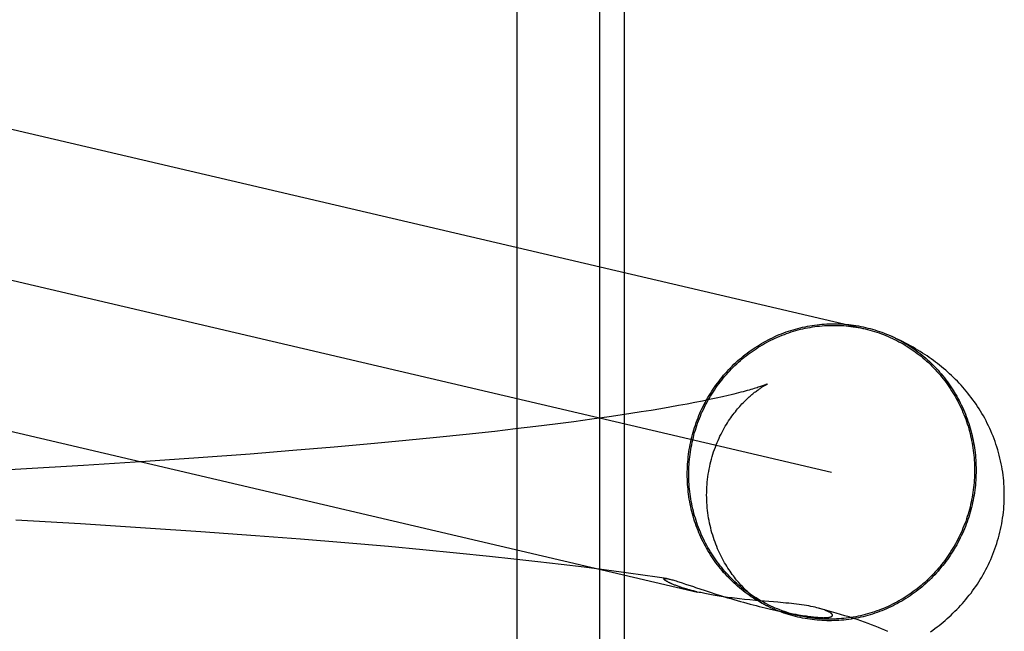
# Model space of a CAD drawing. Header units: inches. Extents: x 0 to 278, y 0 to 180.
# Tile 51 of 81: x 97.1754 to 97.3044, y 92.0722 to 92.1524. Entities that reach past the tile are written whole.
import ezdxf

# ---------------------------------------------------------------- set-up
doc = ezdxf.new("R2010")
doc.units = ezdxf.units.IN
doc.header["$LTSCALE"] = 15.310625
doc.header["$MEASUREMENT"] = 0
doc.linetypes.add('HIDDEN', pattern=[0.2, 0.1, -0.1])
doc.layers.add('DEFAULT_2', color=8, linetype='HIDDEN')

msp = doc.modelspace()

# ---------------------------------------------------------------- linework, layer by layer
at = {"layer": 'DEFAULT_2', "color": 8, "linetype": 'HIDDEN'}
for p, q in [((97.24057, 92.01323), (97.24057, 92.16948)), ((97.25141, 92.01323), (97.25141, 92.16948)), ((97.25464, 92.01323), (97.25464, 92.16948)), ((97.15638, 92.14226), (97.28618, 92.11187)), ((97.1524, 92.12338), (97.28178, 92.09308)), ((97.29006, 92.11071), (97.28971, 92.11087)), ((97.28983, 92.11082), (97.29042, 92.11053)), ((97.26486, 92.10242), (97.26387, 92.10222)), ((97.26579, 92.10261), (97.26486, 92.10242)), ((97.26666, 92.1028), (97.26579, 92.10261)), ((97.26748, 92.10298), (97.26666, 92.1028)), ((97.26824, 92.10315), (97.26748, 92.10298)), ((97.1626, 92.10118), (97.26422, 92.07737)), ((97.25813, 92.10119), (97.25682, 92.10098)), ((97.25938, 92.1014), (97.25813, 92.10119)), ((97.26058, 92.10161), (97.25938, 92.1014)), ((97.26173, 92.10181), (97.26058, 92.10161)), ((97.26283, 92.10202), (97.26173, 92.10181)), ((97.26387, 92.10222), (97.26283, 92.10202)), ((97.25036, 92.10002), (97.248, 92.0997)), ((97.25262, 92.10034), (97.25036, 92.10002)), ((97.25407, 92.10055), (97.25262, 92.10034)), ((97.25547, 92.10076), (97.25407, 92.10055)), ((97.25682, 92.10098), (97.25547, 92.10076)), ((97.24036, 92.09875), (97.23764, 92.09843)), ((97.243, 92.09906), (97.24036, 92.09875)), ((97.24554, 92.09938), (97.243, 92.09906)), ((97.248, 92.0997), (97.24554, 92.09938)), ((97.23001, 92.09762), (97.226, 92.09722)), ((97.23389, 92.09802), (97.23001, 92.09762)), ((97.23764, 92.09843), (97.23389, 92.09802)), ((97.21659, 92.09637), (97.21116, 92.09591)), ((97.22188, 92.09684), (97.21659, 92.09637)), ((97.226, 92.09722), (97.22188, 92.09684)), ((97.19881, 92.09497), (97.19189, 92.09449)), ((97.2056, 92.09547), (97.19881, 92.09497)), ((97.21116, 92.09591), (97.2056, 92.09547)), ((97.17552, 92.09348), (97.16614, 92.09296)), ((97.18373, 92.09397), (97.17552, 92.09348)), ((97.19189, 92.09449), (97.18373, 92.09397)), ((97.18337, 92.0863), (97.17487, 92.08679)), ((97.19186, 92.08576), (97.18337, 92.0863)), ((97.19911, 92.08527), (97.19186, 92.08576)), ((97.20628, 92.08475), (97.19911, 92.08527)), ((97.21219, 92.0843), (97.20628, 92.08475)), ((97.21801, 92.08382), (97.21219, 92.0843)), ((97.22373, 92.08332), (97.21801, 92.08382)), ((97.22822, 92.08291), (97.22373, 92.08332)), ((97.23263, 92.08248), (97.22822, 92.08291)), ((97.23696, 92.08204), (97.23263, 92.08248)), ((97.24014, 92.0817), (97.23696, 92.08204)), ((97.24326, 92.08135), (97.24014, 92.0817)), ((97.24633, 92.08099), (97.24326, 92.08135)), ((97.24934, 92.08062), (97.24633, 92.08099)), ((97.25229, 92.08024), (97.24934, 92.08062)), ((97.25517, 92.07986), (97.25229, 92.08024)), ((97.25706, 92.07959), (97.25517, 92.07986)), ((97.25892, 92.07932), (97.25706, 92.07959)), ((97.26016, 92.07914), (97.25892, 92.07932)), ((97.26102, 92.07836), (97.26093, 92.0784)), ((97.26111, 92.07833), (97.26102, 92.07836)), ((97.2612, 92.07829), (97.26111, 92.07833)), ((97.2613, 92.07825), (97.2612, 92.07829)), ((97.26141, 92.07821), (97.2613, 92.07825)), ((97.26152, 92.07817), (97.26141, 92.07821)), ((97.26163, 92.07813), (97.26152, 92.07817)), ((97.26176, 92.07808), (97.26163, 92.07813)), ((97.26189, 92.07803), (97.26176, 92.07808)), ((97.26177, 92.0787), (97.26218, 92.07857)), ((97.26203, 92.07799), (97.26189, 92.07803)), ((97.26219, 92.07794), (97.26203, 92.07799)), ((97.26218, 92.07857), (97.26263, 92.07842)), ((97.26235, 92.07788), (97.26219, 92.07794)), ((97.26395, 92.07798), (97.26519, 92.07757)), ((97.26253, 92.07783), (97.26235, 92.07788)), ((97.26444, 92.07732), (97.26422, 92.07737)), ((97.26519, 92.07757), (97.26587, 92.07734)), ((97.26587, 92.07734), (97.26659, 92.07711)), ((97.26659, 92.07711), (97.26735, 92.07687)), ((97.26735, 92.07687), (97.26814, 92.07663)), ((97.27106, 92.07635), (97.27037, 92.07641)), ((97.27178, 92.07628), (97.27106, 92.07635)), ((97.27471, 92.07603), (97.27178, 92.07628)), ((97.2734, 92.07523), (97.27738, 92.07429)), ((97.27375, 92.07514), (97.27439, 92.075)), ((97.27439, 92.075), (97.27496, 92.07488)), ((97.27496, 92.07488), (97.27547, 92.07477)), ((97.27547, 92.07477), (97.27592, 92.07468)), ((97.27592, 92.07468), (97.27633, 92.0746)), ((97.27633, 92.0746), (97.27672, 92.07452)), ((97.27672, 92.07452), (97.27708, 92.07446)), ((97.27708, 92.07446), (97.27741, 92.0744)), ((97.27741, 92.0744), (97.27771, 92.07435)), ((97.27771, 92.07435), (97.27798, 92.07431)), ((97.27798, 92.07431), (97.27823, 92.07427)), ((97.27823, 92.07427), (97.27847, 92.07423)), ((97.27847, 92.07423), (97.27868, 92.0742)), ((97.27868, 92.0742), (97.27889, 92.07417)), ((97.27889, 92.07417), (97.27907, 92.07415)), ((97.27907, 92.07415), (97.27925, 92.07413)), ((97.27925, 92.07413), (97.27941, 92.07411)), ((97.27941, 92.07411), (97.27956, 92.07409)), ((97.27956, 92.07409), (97.27969, 92.07408)), ((97.27969, 92.07408), (97.27982, 92.07407)), ((97.27982, 92.07407), (97.27994, 92.07406)), ((97.27994, 92.07406), (97.28005, 92.07405)), ((97.28005, 92.07405), (97.28015, 92.07404)), ((97.28052, 92.07513), (97.28007, 92.07525)), ((97.28015, 92.07404), (97.28024, 92.07403)), ((97.28024, 92.07403), (97.28032, 92.07403)), ((97.28032, 92.07403), (97.2804, 92.07402)), ((97.2804, 92.07402), (97.28047, 92.07402)), ((97.28047, 92.07402), (97.28053, 92.07402)), ((97.28053, 92.07402), (97.2806, 92.07402)), ((97.2806, 92.07402), (97.28065, 92.07401)), ((97.28071, 92.07401), (97.28073, 92.07401)), ((97.28076, 92.07401), (97.28078, 92.07401)), ((97.28081, 92.07401), (97.28083, 92.07401)), ((97.28085, 92.07401), (97.28088, 92.07401)), ((97.2809, 92.07401), (97.28092, 92.07401)), ((97.28094, 92.07401), (97.28097, 92.07401))]:
    msp.add_line(p, q, dxfattribs=at)
for points in [[(97.26286, 92.0928), (97.26286, 92.09313), (97.26287, 92.09346), (97.26288, 92.09379), (97.2629, 92.09412), (97.26293, 92.09445), (97.26296, 92.09478), (97.26299, 92.0951), (97.26303, 92.09543), (97.26308, 92.09576), (97.26313, 92.09608), (97.26318, 92.09641), (97.26325, 92.09673), (97.26331, 92.09705), (97.26339, 92.09737), (97.26346, 92.09769), (97.26355, 92.09801), (97.26363, 92.09833), (97.26373, 92.09865), (97.26383, 92.09896), (97.26393, 92.09927), (97.26404, 92.09958), (97.26415, 92.09989), (97.26427, 92.1002), (97.26439, 92.1005), (97.26452, 92.10081), (97.26465, 92.10111), (97.26479, 92.10141), (97.26494, 92.1017), (97.26508, 92.102), (97.26524, 92.10229), (97.26539, 92.10258), (97.26556, 92.10286), (97.26572, 92.10314), (97.26589, 92.10342), (97.26607, 92.1037), (97.26625, 92.10397), (97.26644, 92.10425), (97.26662, 92.10451), (97.26682, 92.10478), (97.26702, 92.10504), (97.26722, 92.1053), (97.26742, 92.10555), (97.26763, 92.1058), (97.26785, 92.10605), (97.26807, 92.10629), (97.26829, 92.10653), (97.26852, 92.10677), (97.26874, 92.107), (97.26898, 92.10723), (97.26922, 92.10745), (97.26946, 92.10767), (97.2697, 92.10789), (97.26995, 92.1081), (97.2702, 92.10831), (97.27045, 92.10851), (97.27071, 92.10871), (97.27097, 92.1089), (97.27124, 92.10909), (97.2715, 92.10927), (97.27177, 92.10945), (97.27205, 92.10963), (97.27232, 92.1098), (97.2726, 92.10997), (97.27288, 92.11013), (97.27316, 92.11028), (97.27345, 92.11044), (97.27374, 92.11058), (97.27403, 92.11072), (97.27432, 92.11086), (97.27461, 92.11099), (97.27491, 92.11112), (97.27521, 92.11124), (97.27551, 92.11136), (97.27581, 92.11147), (97.27612, 92.11157), (97.27642, 92.11167), (97.27673, 92.11177), (97.27704, 92.11186), (97.27735, 92.11194), (97.27766, 92.11202), (97.27797, 92.11209), (97.27829, 92.11216), (97.2786, 92.11222), (97.27892, 92.11228), (97.27923, 92.11233), (97.27955, 92.11238), (97.27987, 92.11242), (97.28019, 92.11245), (97.2805, 92.11248), (97.28082, 92.11251), (97.28114, 92.11253), (97.28146, 92.11254), (97.28178, 92.11255), (97.2821, 92.11255), (97.28242, 92.11254), (97.28274, 92.11254), (97.28306, 92.11252), (97.28338, 92.1125), (97.2837, 92.11247), (97.28401, 92.11244), (97.28433, 92.11241), (97.28465, 92.11236), (97.28496, 92.11232), (97.28528, 92.11226), (97.28559, 92.1122), (97.2859, 92.11214), (97.28622, 92.11207), (97.28653, 92.11199), (97.28683, 92.11191), (97.28714, 92.11183), (97.28745, 92.11174), (97.28775, 92.11164), (97.28805, 92.11154), (97.28835, 92.11143), (97.28865, 92.11132), (97.28895, 92.1112), (97.28924, 92.11108), (97.28954, 92.11095), (97.28971, 92.11087)], [(97.26306, 92.09281), (97.26306, 92.09313), (97.26307, 92.09346), (97.26308, 92.09378), (97.2631, 92.09411), (97.26312, 92.09443), (97.26315, 92.09476), (97.26319, 92.09508), (97.26323, 92.09541), (97.26327, 92.09573), (97.26332, 92.09605), (97.26338, 92.09637), (97.26344, 92.09669), (97.26351, 92.09701), (97.26358, 92.09733), (97.26366, 92.09764), (97.26374, 92.09796), (97.26382, 92.09827), (97.26392, 92.09859), (97.26401, 92.0989), (97.26412, 92.09921), (97.26422, 92.09951), (97.26434, 92.09982), (97.26445, 92.10012), (97.26458, 92.10043), (97.2647, 92.10073), (97.26483, 92.10102), (97.26497, 92.10132), (97.26511, 92.10161), (97.26526, 92.1019), (97.26541, 92.10219), (97.26557, 92.10248), (97.26573, 92.10276), (97.26589, 92.10304), (97.26606, 92.10332), (97.26624, 92.10359), (97.26641, 92.10386), (97.2666, 92.10413), (97.26678, 92.10439), (97.26698, 92.10466), (97.26717, 92.10491), (97.26737, 92.10517), (97.26758, 92.10542), (97.26778, 92.10567), (97.268, 92.10591), (97.26821, 92.10615), (97.26843, 92.10639), (97.26865, 92.10662), (97.26888, 92.10685), (97.26911, 92.10708), (97.26935, 92.1073), (97.26959, 92.10752), (97.26983, 92.10773), (97.27007, 92.10794), (97.27032, 92.10815), (97.27057, 92.10835), (97.27083, 92.10854), (97.27109, 92.10873), (97.27135, 92.10892), (97.27161, 92.1091), (97.27188, 92.10928), (97.27215, 92.10946), (97.27242, 92.10963), (97.2727, 92.10979), (97.27297, 92.10995), (97.27325, 92.1101), (97.27354, 92.11025), (97.27382, 92.1104), (97.27411, 92.11054), (97.2744, 92.11067), (97.27469, 92.1108), (97.27498, 92.11093), (97.27528, 92.11105), (97.27558, 92.11116), (97.27588, 92.11127), (97.27618, 92.11138), (97.27648, 92.11148), (97.27678, 92.11157), (97.27709, 92.11166), (97.2774, 92.11174), (97.2777, 92.11182), (97.27801, 92.11189), (97.27832, 92.11196), (97.27863, 92.11202), (97.27895, 92.11208), (97.27926, 92.11213), (97.27957, 92.11217), (97.27989, 92.11222), (97.2802, 92.11225), (97.28052, 92.11228), (97.28083, 92.1123), (97.28115, 92.11232), (97.28147, 92.11233), (97.28178, 92.11234), (97.2821, 92.11234), (97.28241, 92.11234), (97.28273, 92.11233), (97.28305, 92.11232), (97.28336, 92.1123), (97.28368, 92.11227), (97.28399, 92.11224), (97.2843, 92.1122), (97.28462, 92.11216), (97.28493, 92.11211), (97.28524, 92.11206), (97.28555, 92.112), (97.28586, 92.11194), (97.28618, 92.11187)], [(97.28618, 92.11187), (97.28648, 92.11179), (97.28678, 92.11171), (97.28709, 92.11163), (97.28739, 92.11154), (97.28769, 92.11144), (97.28799, 92.11134), (97.28829, 92.11124), (97.28858, 92.11113), (97.28887, 92.11101), (97.28917, 92.11089), (97.28946, 92.11076), (97.28974, 92.11063), (97.29003, 92.11049), (97.29031, 92.11035), (97.29059, 92.1102), (97.29087, 92.11005), (97.29114, 92.1099), (97.29142, 92.10974), (97.29169, 92.10957), (97.29195, 92.1094), (97.29222, 92.10922), (97.29248, 92.10904), (97.29274, 92.10886), (97.29299, 92.10867), (97.29324, 92.10848), (97.29349, 92.10828), (97.29374, 92.10808), (97.29398, 92.10787), (97.29422, 92.10766), (97.29445, 92.10745), (97.29468, 92.10723), (97.29491, 92.107), (97.29513, 92.10678), (97.29535, 92.10655), (97.29557, 92.10631), (97.29578, 92.10607), (97.29599, 92.10583), (97.29619, 92.10559), (97.29639, 92.10534), (97.29659, 92.10508), (97.29678, 92.10483), (97.29697, 92.10457), (97.29715, 92.10431), (97.29733, 92.10404), (97.2975, 92.10377), (97.29767, 92.1035), (97.29784, 92.10322), (97.298, 92.10295), (97.29815, 92.10266), (97.29831, 92.10238), (97.29845, 92.10209), (97.29859, 92.10181), (97.29873, 92.10151), (97.29886, 92.10122), (97.29899, 92.10092), (97.29911, 92.10063), (97.29923, 92.10033), (97.29934, 92.10002), (97.29945, 92.09972), (97.29955, 92.09941), (97.29965, 92.0991), (97.29974, 92.09879), (97.29983, 92.09848), (97.29991, 92.09817), (97.29999, 92.09786), (97.30006, 92.09754), (97.30012, 92.09722), (97.30018, 92.0969), (97.30024, 92.09658), (97.30029, 92.09626), (97.30034, 92.09594), (97.30038, 92.09562), (97.30041, 92.0953), (97.30044, 92.09497), (97.30046, 92.09465), (97.30048, 92.09433), (97.3005, 92.094), (97.3005, 92.09368), (97.30051, 92.09335)], [(97.29012, 92.11068), (97.2904, 92.11053), (97.29069, 92.11039), (97.29097, 92.11023), (97.29124, 92.11008), (97.29152, 92.10991), (97.29179, 92.10974), (97.29206, 92.10957), (97.29233, 92.1094), (97.29259, 92.10921), (97.29285, 92.10903), (97.29311, 92.10884), (97.29337, 92.10864), (97.29362, 92.10844), (97.29386, 92.10824), (97.29411, 92.10803), (97.29435, 92.10782), (97.29459, 92.1076), (97.29482, 92.10738), (97.29505, 92.10715), (97.29528, 92.10692), (97.2955, 92.10669), (97.29572, 92.10645), (97.29593, 92.10621), (97.29614, 92.10597), (97.29635, 92.10572), (97.29655, 92.10547), (97.29675, 92.10521), (97.29694, 92.10495), (97.29713, 92.10469), (97.29731, 92.10443), (97.29749, 92.10416), (97.29767, 92.10388), (97.29784, 92.10361), (97.29801, 92.10333), (97.29817, 92.10305), (97.29833, 92.10277), (97.29848, 92.10248), (97.29863, 92.10219), (97.29877, 92.1019), (97.29891, 92.1016), (97.29904, 92.10131), (97.29917, 92.10101), (97.2993, 92.10071), (97.29941, 92.1004), (97.29953, 92.1001), (97.29964, 92.09979), (97.29974, 92.09948), (97.29984, 92.09917), (97.29993, 92.09886), (97.30002, 92.09854), (97.3001, 92.09822), (97.30018, 92.09791), (97.30025, 92.09759), (97.30032, 92.09727), (97.30038, 92.09694), (97.30044, 92.09662), (97.30049, 92.0963), (97.30053, 92.09597), (97.30057, 92.09565), (97.30061, 92.09532), (97.30064, 92.09499), (97.30066, 92.09467), (97.30068, 92.09434), (97.30069, 92.09401), (97.3007, 92.09368), (97.30071, 92.09335)], [(97.3044, 92.09008), (97.3044, 92.09044), (97.30439, 92.09082), (97.30437, 92.0912), (97.30435, 92.09157), (97.30432, 92.09195), (97.30428, 92.09233), (97.30424, 92.09271), (97.30419, 92.09308), (97.30413, 92.09346), (97.30406, 92.09383), (97.30399, 92.0942), (97.30392, 92.09457), (97.30383, 92.09494), (97.30374, 92.09531), (97.30364, 92.09567), (97.30354, 92.09603), (97.30343, 92.09639), (97.30331, 92.09675), (97.30319, 92.0971), (97.30306, 92.09745), (97.30293, 92.0978), (97.30279, 92.09815), (97.30264, 92.09849), (97.30249, 92.09883), (97.30234, 92.09916), (97.30217, 92.09949), (97.30201, 92.09982), (97.30183, 92.10015), (97.30166, 92.10047), (97.30148, 92.10078), (97.30129, 92.10109), (97.3011, 92.1014), (97.3009, 92.1017), (97.3007, 92.102), (97.3005, 92.1023), (97.30029, 92.10259), (97.30008, 92.10287), (97.29986, 92.10315), (97.29964, 92.10343), (97.29942, 92.1037), (97.2992, 92.10397), (97.29897, 92.10424), (97.29873, 92.1045), (97.29849, 92.10476), (97.29825, 92.10501), (97.298, 92.10526), (97.29775, 92.10551), (97.2975, 92.10575), (97.29724, 92.106), (97.29698, 92.10623), (97.29672, 92.10646), (97.29645, 92.10668), (97.29619, 92.1069), (97.29593, 92.10712), (97.29566, 92.10733), (97.29539, 92.10753), (97.29512, 92.10773), (97.29484, 92.10793), (97.29456, 92.10813), (97.29428, 92.10833), (97.29399, 92.10852), (97.29369, 92.10871), (97.29339, 92.1089), (97.29309, 92.10909), (97.29277, 92.10928), (97.29246, 92.10946), (97.29213, 92.10964), (97.2918, 92.10982), (97.29147, 92.11), (97.29113, 92.11018), (97.29078, 92.11036), (97.29042, 92.11053)], [(97.2654, 92.09008), (97.26541, 92.09041), (97.26542, 92.09075), (97.26543, 92.0911), (97.26545, 92.09145), (97.26548, 92.09179), (97.26552, 92.09214), (97.26556, 92.09248), (97.26561, 92.09282), (97.26567, 92.09316), (97.26573, 92.09349), (97.2658, 92.09383), (97.26587, 92.09416), (97.26595, 92.09448), (97.26604, 92.09481), (97.26613, 92.09513), (97.26622, 92.09544), (97.26632, 92.09576), (97.26643, 92.09606), (97.26654, 92.09637), (97.26666, 92.09667), (97.26677, 92.09696), (97.2669, 92.09725), (97.26702, 92.09753), (97.26715, 92.09781), (97.26729, 92.09808), (97.26742, 92.09834), (97.26756, 92.0986), (97.2677, 92.09885), (97.26784, 92.0991), (97.26799, 92.09934), (97.26813, 92.09957), (97.26828, 92.0998), (97.26843, 92.10002), (97.26857, 92.10023), (97.26872, 92.10044), (97.26887, 92.10064), (97.26902, 92.10083), (97.26916, 92.10102), (97.26931, 92.1012), (97.26946, 92.10138), (97.2696, 92.10155), (97.26975, 92.10172), (97.26989, 92.10187), (97.27003, 92.10203), (97.27017, 92.10217), (97.2703, 92.10231), (97.27044, 92.10245), (97.27057, 92.10258), (97.27071, 92.10271), (97.27084, 92.10283), (97.27097, 92.10295), (97.2711, 92.10306), (97.27122, 92.10317), (97.27134, 92.10327), (97.27146, 92.10337), (97.27158, 92.10347), (97.27169, 92.10356), (97.27181, 92.10364), (97.27192, 92.10373), (97.27202, 92.10381), (97.27213, 92.10388), (97.27223, 92.10395), (97.27232, 92.10402), (97.27242, 92.10408), (97.27251, 92.10415), (97.2726, 92.1042), (97.27268, 92.10426), (97.27276, 92.10431), (97.27284, 92.10435), (97.27291, 92.1044), (97.27298, 92.10444), (97.27304, 92.10447), (97.2731, 92.10451), (97.27315, 92.10454), (97.2732, 92.10456), (97.27325, 92.10459), (97.27329, 92.10461), (97.27332, 92.10462), (97.27335, 92.10464), (97.27337, 92.10465), (97.27338, 92.10465), (97.27339, 92.10466)], [(97.27339, 92.10466), (97.27338, 92.10465), (97.27337, 92.10465), (97.27334, 92.10464), (97.27331, 92.10462), (97.27327, 92.10461), (97.27322, 92.10459), (97.27316, 92.10457), (97.2731, 92.10454), (97.27302, 92.10451), (97.27293, 92.10448), (97.27283, 92.10444), (97.27272, 92.1044), (97.2726, 92.10436), (97.27247, 92.10432), (97.27233, 92.10427), (97.27217, 92.10422), (97.272, 92.10416), (97.27182, 92.10411), (97.27163, 92.10405), (97.27142, 92.10399), (97.2712, 92.10392), (97.27097, 92.10386), (97.27072, 92.10379), (97.27046, 92.10371), (97.27018, 92.10364), (97.26989, 92.10356), (97.26959, 92.10349), (97.26928, 92.10341), (97.26895, 92.10332), (97.2686, 92.10324), (97.26824, 92.10315)], [(97.27333, 92.07554), (97.27316, 92.07562), (97.27288, 92.07577), (97.2726, 92.07593), (97.27232, 92.07608), (97.27205, 92.07625), (97.27177, 92.07641), (97.2715, 92.07659), (97.27124, 92.07676), (97.27097, 92.07694), (97.27071, 92.07713), (97.27045, 92.07732), (97.2702, 92.07752), (97.26995, 92.07772), (97.2697, 92.07792), (97.26946, 92.07813), (97.26922, 92.07834), (97.26898, 92.07856), (97.26874, 92.07878), (97.26852, 92.07901), (97.26829, 92.07924), (97.26807, 92.07947), (97.26785, 92.07971), (97.26763, 92.07995), (97.26742, 92.08019), (97.26722, 92.08044), (97.26702, 92.08069), (97.26682, 92.08095), (97.26662, 92.08121), (97.26644, 92.08147), (97.26625, 92.08173), (97.26607, 92.082), (97.26589, 92.08227), (97.26572, 92.08255), (97.26556, 92.08283), (97.26539, 92.08311), (97.26524, 92.08339), (97.26508, 92.08368), (97.26494, 92.08397), (97.26479, 92.08426), (97.26465, 92.08455), (97.26452, 92.08485), (97.26439, 92.08515), (97.26427, 92.08545), (97.26415, 92.08576), (97.26404, 92.08606), (97.26393, 92.08637), (97.26383, 92.08668), (97.26373, 92.08699), (97.26363, 92.0873), (97.26355, 92.08762), (97.26346, 92.08793), (97.26339, 92.08825), (97.26331, 92.08857), (97.26325, 92.08889), (97.26318, 92.08921), (97.26313, 92.08954), (97.26308, 92.08986), (97.26303, 92.09019), (97.26299, 92.09051), (97.26296, 92.09084), (97.26293, 92.09116), (97.2629, 92.09149), (97.26288, 92.09182), (97.26287, 92.09215), (97.26286, 92.09248), (97.26286, 92.0928)], [(97.27738, 92.07429), (97.27709, 92.07436), (97.27678, 92.07444), (97.27648, 92.07453), (97.27618, 92.07462), (97.27588, 92.07471), (97.27558, 92.07482), (97.27528, 92.07492), (97.27498, 92.07503), (97.27469, 92.07515), (97.2744, 92.07527), (97.27411, 92.0754), (97.27382, 92.07553), (97.27354, 92.07567), (97.27325, 92.07581), (97.27297, 92.07595), (97.2727, 92.07611), (97.27242, 92.07626), (97.27215, 92.07642), (97.27188, 92.07659), (97.27161, 92.07676), (97.27135, 92.07693), (97.27109, 92.07711), (97.27083, 92.0773), (97.27057, 92.07749), (97.27032, 92.07768), (97.27007, 92.07788), (97.26983, 92.07808), (97.26959, 92.07829), (97.26935, 92.0785), (97.26911, 92.07871), (97.26888, 92.07893), (97.26865, 92.07915), (97.26843, 92.07938), (97.26821, 92.07961), (97.268, 92.07985), (97.26778, 92.08008), (97.26758, 92.08033), (97.26737, 92.08057), (97.26717, 92.08082), (97.26698, 92.08107), (97.26678, 92.08133), (97.2666, 92.08159), (97.26641, 92.08185), (97.26624, 92.08212), (97.26606, 92.08239), (97.26589, 92.08266), (97.26573, 92.08294), (97.26557, 92.08321), (97.26541, 92.08349), (97.26526, 92.08378), (97.26511, 92.08406), (97.26497, 92.08435), (97.26483, 92.08464), (97.2647, 92.08494), (97.26458, 92.08523), (97.26445, 92.08553), (97.26434, 92.08583), (97.26422, 92.08613), (97.26412, 92.08644), (97.26401, 92.08675), (97.26392, 92.08705), (97.26382, 92.08736), (97.26374, 92.08768), (97.26366, 92.08799), (97.26358, 92.0883), (97.26351, 92.08862), (97.26344, 92.08894), (97.26338, 92.08925), (97.26332, 92.08957), (97.26327, 92.08989), (97.26323, 92.09022), (97.26319, 92.09054), (97.26315, 92.09086), (97.26312, 92.09118), (97.2631, 92.09151), (97.26308, 92.09183), (97.26307, 92.09216), (97.26306, 92.09248), (97.26306, 92.09281)], [(97.30071, 92.09335), (97.3007, 92.09302), (97.30069, 92.0927), (97.30068, 92.09237), (97.30066, 92.09204), (97.30064, 92.09171), (97.30061, 92.09138), (97.30057, 92.09106), (97.30053, 92.09073), (97.30049, 92.0904), (97.30044, 92.09008), (97.30038, 92.08975), (97.30032, 92.08943), (97.30025, 92.08911), (97.30018, 92.08879), (97.3001, 92.08847), (97.30002, 92.08815), (97.29993, 92.08783), (97.29984, 92.08751), (97.29974, 92.0872), (97.29964, 92.08689), (97.29953, 92.08658), (97.29941, 92.08627), (97.2993, 92.08596), (97.29917, 92.08565), (97.29904, 92.08535), (97.29891, 92.08505), (97.29877, 92.08475), (97.29863, 92.08446), (97.29848, 92.08416), (97.29833, 92.08387), (97.29817, 92.08358), (97.29801, 92.0833), (97.29784, 92.08301), (97.29767, 92.08273), (97.29749, 92.08246), (97.29731, 92.08218), (97.29713, 92.08191), (97.29694, 92.08164), (97.29675, 92.08138), (97.29655, 92.08112), (97.29635, 92.08086), (97.29614, 92.08061), (97.29593, 92.08036), (97.29572, 92.08011), (97.2955, 92.07987), (97.29528, 92.07963), (97.29505, 92.07939), (97.29482, 92.07916), (97.29459, 92.07893), (97.29435, 92.07871), (97.29411, 92.07849), (97.29386, 92.07827), (97.29362, 92.07806), (97.29337, 92.07785), (97.29311, 92.07765), (97.29285, 92.07745), (97.29259, 92.07726), (97.29233, 92.07707), (97.29206, 92.07688), (97.29179, 92.0767), (97.29152, 92.07653), (97.29124, 92.07636), (97.29097, 92.07619), (97.29069, 92.07603), (97.2904, 92.07587), (97.29012, 92.07572), (97.28983, 92.07558), (97.28954, 92.07543), (97.28924, 92.0753), (97.28895, 92.07517), (97.28865, 92.07504), (97.28835, 92.07492), (97.28805, 92.0748), (97.28775, 92.07469), (97.28745, 92.07459), (97.28714, 92.07449), (97.28683, 92.07439), (97.28653, 92.0743), (97.28622, 92.07422), (97.2859, 92.07414), (97.28559, 92.07407), (97.28528, 92.074), (97.28496, 92.07394), (97.28465, 92.07388), (97.28433, 92.07383), (97.28401, 92.07378), (97.2837, 92.07374), (97.28338, 92.0737), (97.28306, 92.07368), (97.28274, 92.07365), (97.28242, 92.07363), (97.2821, 92.07362), (97.28178, 92.07361), (97.28146, 92.07361), (97.28114, 92.07361), (97.28082, 92.07362), (97.2805, 92.07364), (97.28019, 92.07366), (97.27987, 92.07368), (97.27955, 92.07372), (97.27923, 92.07375), (97.27892, 92.0738), (97.2786, 92.07384), (97.27829, 92.0739), (97.27797, 92.07396), (97.27766, 92.07402), (97.27735, 92.07409), (97.27704, 92.07417), (97.27673, 92.07425), (97.27642, 92.07433), (97.27612, 92.07442), (97.27581, 92.07452), (97.27551, 92.07462), (97.27521, 92.07473), (97.27491, 92.07484), (97.27461, 92.07496), (97.27432, 92.07508), (97.27403, 92.07521), (97.27374, 92.07534), (97.27345, 92.07548), (97.27333, 92.07554)], [(97.30051, 92.09335), (97.3005, 92.09303), (97.3005, 92.0927), (97.30048, 92.09237), (97.30046, 92.09205), (97.30044, 92.09172), (97.30041, 92.0914), (97.30038, 92.09108), (97.30034, 92.09075), (97.30029, 92.09043), (97.30024, 92.09011), (97.30018, 92.08979), (97.30012, 92.08947), (97.30006, 92.08915), (97.29999, 92.08883), (97.29991, 92.08851), (97.29983, 92.0882), (97.29974, 92.08788), (97.29965, 92.08757), (97.29955, 92.08726), (97.29945, 92.08695), (97.29934, 92.08664), (97.29923, 92.08634), (97.29911, 92.08603), (97.29899, 92.08573), (97.29886, 92.08543), (97.29873, 92.08514), (97.29859, 92.08484), (97.29845, 92.08455), (97.29831, 92.08426), (97.29815, 92.08397), (97.298, 92.08368), (97.29784, 92.0834), (97.29767, 92.08312), (97.2975, 92.08284), (97.29733, 92.08257), (97.29715, 92.0823), (97.29697, 92.08203), (97.29678, 92.08177), (97.29659, 92.0815), (97.29639, 92.08124), (97.29619, 92.08099), (97.29599, 92.08074), (97.29578, 92.08049), (97.29557, 92.08025), (97.29535, 92.08), (97.29513, 92.07977), (97.29491, 92.07953), (97.29468, 92.07931), (97.29445, 92.07908), (97.29422, 92.07886), (97.29398, 92.07864), (97.29374, 92.07843), (97.29349, 92.07822), (97.29324, 92.07801), (97.29299, 92.07781), (97.29274, 92.07762), (97.29248, 92.07742), (97.29222, 92.07724), (97.29195, 92.07705), (97.29169, 92.07688), (97.29142, 92.0767), (97.29114, 92.07653), (97.29087, 92.07637), (97.29059, 92.07621), (97.29031, 92.07605), (97.29003, 92.07591), (97.28974, 92.07576), (97.28946, 92.07562), (97.28917, 92.07549), (97.28887, 92.07536), (97.28858, 92.07523), (97.28829, 92.07511), (97.28799, 92.075), (97.28769, 92.07489), (97.28739, 92.07478), (97.28709, 92.07468), (97.28678, 92.07459), (97.28648, 92.0745), (97.28617, 92.07442), (97.28586, 92.07434), (97.28555, 92.07427), (97.28524, 92.0742), (97.28493, 92.07414), (97.28462, 92.07408), (97.2843, 92.07403), (97.28399, 92.07398), (97.28368, 92.07394), (97.28336, 92.07391), (97.28305, 92.07388), (97.28273, 92.07386), (97.28241, 92.07384), (97.2821, 92.07382), (97.28178, 92.07382), (97.28147, 92.07382), (97.28115, 92.07382), (97.28083, 92.07383), (97.28052, 92.07384), (97.2802, 92.07386), (97.27989, 92.07389), (97.27957, 92.07392), (97.27926, 92.07396), (97.27895, 92.074), (97.27863, 92.07405), (97.27832, 92.0741), (97.27801, 92.07416), (97.2777, 92.07422), (97.27738, 92.07429)], [(97.2733, 92.07556), (97.27326, 92.07557), (97.27322, 92.0756), (97.27317, 92.07562), (97.27312, 92.07565), (97.27307, 92.07568), (97.27301, 92.07571), (97.27294, 92.07575), (97.27287, 92.07579), (97.2728, 92.07584), (97.27272, 92.07588), (97.27264, 92.07594), (97.27256, 92.07599), (97.27247, 92.07605), (97.27238, 92.07611), (97.27229, 92.07617), (97.27219, 92.07624), (97.27209, 92.07631), (97.27199, 92.07638), (97.27189, 92.07646), (97.27178, 92.07654), (97.27167, 92.07663), (97.27156, 92.07672), (97.27144, 92.07681), (97.27132, 92.07691), (97.2712, 92.07701), (97.27108, 92.07712), (97.27096, 92.07723), (97.27083, 92.07735), (97.2707, 92.07747), (97.27057, 92.07759), (97.27044, 92.07772), (97.27031, 92.07785), (97.27017, 92.07799), (97.27004, 92.07813), (97.2699, 92.07828), (97.26976, 92.07844), (97.26962, 92.0786), (97.26947, 92.07877), (97.26933, 92.07894), (97.26919, 92.07912), (97.26904, 92.0793), (97.2689, 92.07948), (97.26876, 92.07968), (97.26861, 92.07988), (97.26847, 92.08009), (97.26833, 92.0803), (97.26818, 92.08052), (97.26804, 92.08075), (97.2679, 92.08098), (97.26776, 92.08122), (97.26762, 92.08146), (97.26748, 92.08172), (97.26735, 92.08197), (97.26722, 92.08223), (97.26709, 92.0825), (97.26696, 92.08277), (97.26684, 92.08305), (97.26672, 92.08334), (97.26661, 92.08363), (97.2665, 92.08392), (97.26639, 92.08422), (97.26629, 92.08452), (97.26619, 92.08483), (97.2661, 92.08514), (97.26601, 92.08545), (97.26593, 92.08577), (97.26585, 92.08609), (97.26578, 92.08642), (97.26572, 92.08674), (97.26566, 92.08707), (97.2656, 92.08741), (97.26556, 92.08774), (97.26552, 92.08808), (97.26548, 92.08841), (97.26545, 92.08875), (97.26543, 92.08909), (97.26542, 92.08943), (97.26541, 92.08977), (97.2654, 92.09008)], [(97.29475, 92.07217), (97.29504, 92.07238), (97.29531, 92.07258), (97.29559, 92.07279), (97.29586, 92.073), (97.29612, 92.07321), (97.29639, 92.07343), (97.29665, 92.07365), (97.29691, 92.07388), (97.29717, 92.07411), (97.29742, 92.07435), (97.29768, 92.07459), (97.29794, 92.07484), (97.29819, 92.07509), (97.29843, 92.07535), (97.29867, 92.07561), (97.29891, 92.07587), (97.29915, 92.07614), (97.29937, 92.07641), (97.2996, 92.07668), (97.29982, 92.07696), (97.30004, 92.07724), (97.30025, 92.07753), (97.30046, 92.07782), (97.30067, 92.07811), (97.30087, 92.07842), (97.30107, 92.07872), (97.30126, 92.07903), (97.30145, 92.07934), (97.30163, 92.07966), (97.30181, 92.07998), (97.30198, 92.08031), (97.30215, 92.08063), (97.30232, 92.08097), (97.30247, 92.0813), (97.30263, 92.08164), (97.30277, 92.08198), (97.30291, 92.08233), (97.30305, 92.08268), (97.30318, 92.08303), (97.3033, 92.08339), (97.30342, 92.08375), (97.30353, 92.08411), (97.30364, 92.08447), (97.30373, 92.08484), (97.30383, 92.0852), (97.30391, 92.08557), (97.30399, 92.08595), (97.30406, 92.08632), (97.30413, 92.08669), (97.30418, 92.08707), (97.30424, 92.08745), (97.30428, 92.08783), (97.30432, 92.08821), (97.30435, 92.08859), (97.30437, 92.08897), (97.30439, 92.08935), (97.3044, 92.08973), (97.3044, 92.09008)], [(97.26093, 92.0784), (97.26085, 92.07843), (97.26081, 92.07845), (97.26077, 92.07847), (97.26073, 92.07849), (97.26069, 92.0785), (97.26066, 92.07852), (97.26062, 92.07854), (97.26058, 92.07856), (97.26055, 92.07857), (97.26051, 92.07859), (97.26048, 92.07861), (97.26044, 92.07862), (97.26041, 92.07864), (97.26038, 92.07866), (97.26035, 92.07867), (97.26031, 92.07869), (97.26028, 92.07871), (97.26025, 92.07873), (97.26022, 92.07874), (97.26019, 92.07876), (97.26016, 92.07878), (97.26013, 92.07879), (97.26011, 92.07881), (97.26008, 92.07883), (97.26005, 92.07884), (97.26003, 92.07886), (97.26, 92.07888), (97.25998, 92.0789), (97.25995, 92.07891), (97.25993, 92.07893), (97.25991, 92.07895), (97.25989, 92.07896), (97.25987, 92.07898), (97.25986, 92.07899), (97.25984, 92.07901), (97.25983, 92.07903), (97.25982, 92.07904), (97.25981, 92.07906), (97.2598, 92.07907), (97.2598, 92.07908), (97.2598, 92.0791), (97.2598, 92.07911), (97.25981, 92.07912), (97.25982, 92.07913), (97.25983, 92.07914), (97.25984, 92.07914), (97.25987, 92.07915), (97.25989, 92.07915), (97.25992, 92.07916), (97.25996, 92.07916), (97.26, 92.07916), (97.26005, 92.07915), (97.2601, 92.07915), (97.26016, 92.07914)], [(97.26016, 92.07914), (97.26024, 92.07913), (97.26031, 92.07911), (97.2604, 92.07909), (97.26049, 92.07907), (97.26059, 92.07905), (97.2607, 92.07902), (97.26083, 92.07899), (97.26096, 92.07895), (97.2611, 92.07891), (97.26125, 92.07887), (97.26141, 92.07882), (97.26159, 92.07876), (97.26177, 92.0787)], [(97.26263, 92.07842), (97.26367, 92.07808), (97.26395, 92.07798)], [(97.26412, 92.0774), (97.26396, 92.07744), (97.26381, 92.07747), (97.26367, 92.07751), (97.26354, 92.07754), (97.2634, 92.07758), (97.26328, 92.07761), (97.26316, 92.07765), (97.26304, 92.07768), (97.26293, 92.07771), (97.26283, 92.07774), (97.26272, 92.07777), (97.26263, 92.0778), (97.26253, 92.07783)], [(97.27037, 92.07641), (97.26971, 92.07648), (97.26938, 92.07652), (97.26906, 92.07656), (97.26875, 92.0766), (97.26844, 92.07663), (97.26814, 92.07667), (97.26785, 92.07671), (97.26756, 92.07675), (97.26729, 92.07679), (97.26702, 92.07684), (97.26676, 92.07688), (97.26651, 92.07692), (97.26627, 92.07696), (97.26603, 92.077), (97.26581, 92.07704), (97.26559, 92.07709), (97.26538, 92.07713), (97.26518, 92.07717), (97.26498, 92.07721), (97.2648, 92.07725), (97.26462, 92.07729), (97.26444, 92.07732)], [(97.26814, 92.07663), (97.26855, 92.07651), (97.26897, 92.07639), (97.26939, 92.07627), (97.26982, 92.07615), (97.27025, 92.07603), (97.27067, 92.07591), (97.27109, 92.0758), (97.2715, 92.07569), (97.2719, 92.07559), (97.2723, 92.07549), (97.27268, 92.0754), (97.27305, 92.07531), (97.2734, 92.07523)], [(97.28007, 92.07525), (97.27985, 92.07531), (97.2796, 92.07537), (97.27934, 92.07543), (97.27906, 92.07548), (97.27877, 92.07554), (97.27847, 92.07559), (97.27816, 92.07564), (97.27784, 92.07569), (97.27752, 92.07573), (97.27718, 92.07577), (97.27684, 92.07581), (97.2765, 92.07585), (97.27615, 92.07589), (97.27579, 92.07593), (97.27543, 92.07596), (97.27471, 92.07603)], [(97.28913, 92.0722), (97.28873, 92.07237), (97.28832, 92.07255), (97.2879, 92.07272), (97.28746, 92.07289), (97.28702, 92.07306), (97.28656, 92.07323), (97.28609, 92.07341), (97.28561, 92.07358), (97.28511, 92.07375), (97.28459, 92.07392), (97.28406, 92.0741), (97.28351, 92.07427), (97.28294, 92.07444), (97.28235, 92.07462), (97.28175, 92.07479), (97.28114, 92.07497), (97.2805, 92.07514), (97.28007, 92.07525)], [(97.28099, 92.07402), (97.28101, 92.07402), (97.28103, 92.07402), (97.28106, 92.07402), (97.28108, 92.07402), (97.2811, 92.07402), (97.28112, 92.07402), (97.28114, 92.07402), (97.28117, 92.07402), (97.28119, 92.07403), (97.28121, 92.07403), (97.28123, 92.07403), (97.28126, 92.07403), (97.28128, 92.07403), (97.2813, 92.07404), (97.28133, 92.07404), (97.28135, 92.07404), (97.28137, 92.07404), (97.2814, 92.07405), (97.28142, 92.07405), (97.28145, 92.07406), (97.28147, 92.07406), (97.2815, 92.07407), (97.28152, 92.07407), (97.28155, 92.07408), (97.28157, 92.07408), (97.2816, 92.07409), (97.28162, 92.0741), (97.28164, 92.0741), (97.28167, 92.07411), (97.28169, 92.07412), (97.28171, 92.07413), (97.28173, 92.07414), (97.28175, 92.07415), (97.28177, 92.07416), (97.28179, 92.07417), (97.2818, 92.07418), (97.28182, 92.07419), (97.28183, 92.07421), (97.28185, 92.07422), (97.28186, 92.07424), (97.28187, 92.07425), (97.28187, 92.07427), (97.28188, 92.07429), (97.28188, 92.0743), (97.28188, 92.07432), (97.28188, 92.07434), (97.28188, 92.07436), (97.28187, 92.07439), (97.28186, 92.07441), (97.28185, 92.07443), (97.28183, 92.07446), (97.28181, 92.07449), (97.28178, 92.07452), (97.28175, 92.07455), (97.28171, 92.07458), (97.28167, 92.07461), (97.28162, 92.07464), (97.28157, 92.07468), (97.28151, 92.07472), (97.28144, 92.07475), (97.28137, 92.07479), (97.28129, 92.07483), (97.28119, 92.07488), (97.28108, 92.07492), (97.28097, 92.07497), (97.28083, 92.07502), (97.28068, 92.07507), (97.28052, 92.07513)]]:
    msp.add_lwpolyline(points, dxfattribs=at)

doc.saveas('drawing.dxf')
